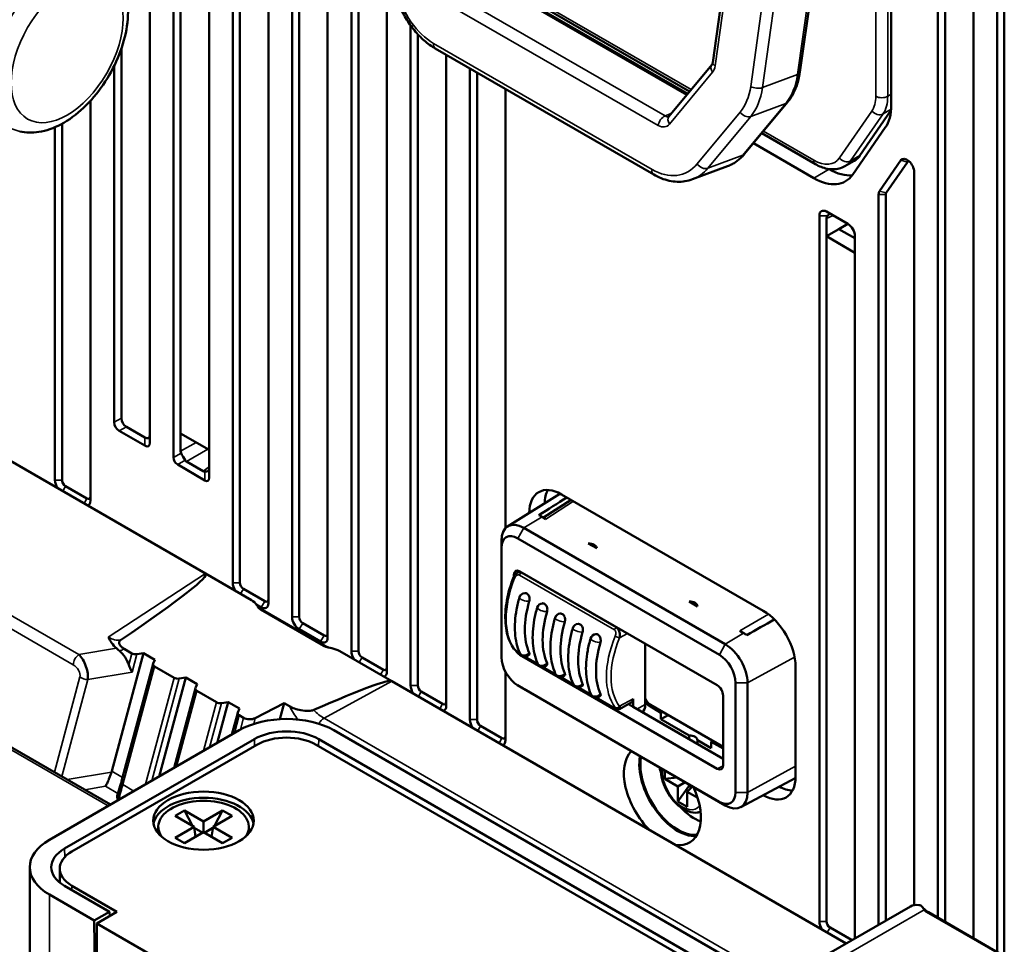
# Model space of a CAD drawing. Header units: millimetres. Extents: x 0 to 5104, y -184 to 1188.
# Tile 147 of 221: x 1466 to 1505, y 324 to 360. Entities that reach past the tile are written whole.
import ezdxf

# ---------------------------------------------------------------- set-up
doc = ezdxf.new("R2010")
doc.units = ezdxf.units.MM
doc.header["$LTSCALE"] = 2
doc.layers.add('Sichtbar (ISO)', color=7, linetype='Continuous', lineweight=50)
doc.layers.add('Sichtbar schmal (ISO)', color=7, linetype='Continuous', lineweight=35)

msp = doc.modelspace()

# ---------------------------------------------------------------- linework, layer by layer
at = {"layer": 'Sichtbar (ISO)'}
for p, q in [((1475.485, 406.731), (1475.485, 337.172)), ((1476.428, 406.186), (1476.428, 336.628)), ((1476.711, 336.628), (1476.711, 406.023)), ((1477.842, 405.37), (1477.842, 335.811)), ((1478.785, 335.267), (1478.785, 404.825)), ((1504.462, 405.117), (1504.462, 323.309)), ((1479.068, 335.267), (1479.068, 404.662)), ((1503.519, 323.853), (1503.519, 403.046)), ((1502.388, 400.56), (1502.388, 324.507)), ((1502.105, 399.956), (1502.105, 324.67)), ((1470.771, 389.742), (1470.771, 343.554)), ((1471.714, 342.971), (1471.714, 388.295)), ((1471.997, 343.922), (1471.997, 388.108)), ((1474.071, 337.989), (1474.071, 388.27)), ((1474.354, 337.989), (1474.354, 388.23)), ((1500.25, 387.614), (1500.25, 356.972)), ((1473.128, 387.546), (1473.128, 342.155)), ((1498.187, 369.463), (1496.617, 358.28)), ((1504.745, 365.125), (1504.745, 323.147)), ((1493.792, 363.241), (1493.15, 358.669)), ((1480.199, 362.694), (1480.199, 334.451)), ((1492.156, 357.42), (1484.092, 362.076)), ((1485.206, 361.573), (1492.235, 357.515)), ((1481.142, 333.906), (1481.142, 360.145)), ((1481.425, 333.906), (1481.425, 359.795)), ((1469.64, 344.534), (1469.64, 359.214)), ((1490.805, 354.214), (1482.12, 359.228)), ((1482.556, 358.977), (1482.556, 333.09)), ((1491.41, 356.522), (1493.12, 358.58)), ((1469.357, 344.371), (1469.357, 358.536)), ((1483.499, 332.545), (1483.499, 358.432)), ((1483.782, 332.545), (1483.782, 358.269)), ((1484.913, 340.155), (1484.913, 357.616)), ((1468.414, 357.148), (1468.414, 341.255)), ((1496.127, 357.093), (1494.417, 355.034)), ((1499.007, 354.976), (1500.24, 356.755)), ((1467.282, 356.237), (1467.282, 342.071)), ((1467, 356.098), (1467, 342.071)), ((1495.103, 355.859), (1497.236, 354.628)), ((1498.722, 354.217), (1500.014, 356.082)), ((1497.167, 354.073), (1494.769, 355.457)), ((1498.402, 354.545), (1498.78, 354.763)), ((1500.634, 354.782), (1499.785, 353.558)), ((1500.898, 354.712), (1500.05, 353.487)), ((1493.742, 354.547), (1492.349, 354.026)), ((1497.765, 354.435), (1497.78, 354.427)), ((1501.162, 325.173), (1501.162, 354.315)), ((1499.748, 353.417), (1499.748, 324.39)), ((1500.031, 353.417), (1500.031, 324.553)), ((1498.522, 352.251), (1497.674, 352.741)), ((1497.391, 324.525), (1497.391, 352.578)), ((1497.674, 352.469), (1497.674, 351.761)), ((1498.17, 352.048), (1497.674, 351.761)), ((1498.17, 352.048), (1498.522, 352.251)), ((1498.17, 352.048), (1498.805, 351.681)), ((1498.805, 351.108), (1497.674, 351.761)), ((1497.674, 324.525), (1497.674, 351.761)), ((1498.805, 323.846), (1498.805, 351.761)), ((1472.989, 338.35), (1460.535, 345.541)), ((1470.571, 343.765), (1469.84, 344.187)), ((1469.557, 344.024), (1470.571, 343.439)), ((1471.997, 343.922), (1473.128, 343.269)), ((1471.997, 343.214), (1471.997, 343.922)), ((1471.88, 342.683), (1472.961, 342.058)), ((1472.893, 342.425), (1472.232, 342.806)), ((1467.424, 341.826), (1468.272, 341.336)), ((1484.998, 340.224), (1487.079, 341.516)), ((1495.159, 336.875), (1487.145, 341.502)), ((1487.522, 341.284), (1486.422, 340.581)), ((1469.211, 329.171), (1449.364, 340.63)), ((1485.857, 340.757), (1485.857, 340.758)), ((1486.367, 340.612), (1486.523, 340.522)), ((1485.637, 340.168), (1493.65, 335.541)), ((1484.749, 335.301), (1484.749, 339.656)), ((1493.415, 335.126), (1485.401, 339.753)), ((1488.202, 339.553), (1488.539, 339.358)), ((1484.755, 339.38), (1484.755, 335.026)), ((1474.809, 337.3), (1472.989, 338.35)), ((1485.25, 338.249), (1485.25, 338.305)), ((1485.37, 338.382), (1485.475, 338.447)), ((1493.33, 333.913), (1485.486, 338.441)), ((1474.495, 337.744), (1475.344, 337.254)), ((1475.005, 337.123), (1475.202, 337.009)), ((1492.209, 337.239), (1492.546, 337.045)), ((1475.177, 336.925), (1477.679, 335.48)), ((1477.751, 335.465), (1475.248, 336.91)), ((1476.852, 336.383), (1477.701, 335.893)), ((1476.711, 336.138), (1477.559, 335.648)), ((1494.225, 336.076), (1494.381, 335.985)), ((1490.468, 333.142), (1490.468, 335.565)), ((1469.263, 330.497), (1470.52, 335.187)), ((1470.058, 335.181), (1469.748, 335.361)), ((1470.256, 335.149), (1470.52, 335.187)), ((1470.97, 334.927), (1470.52, 335.187)), ((1480.394, 334.075), (1478.329, 335.267)), ((1484.756, 335.005), (1484.75, 335.274)), ((1485.503, 335.157), (1485.483, 335.168)), ((1493.33, 330.593), (1485.486, 335.121)), ((1469.649, 330.096), (1470.9, 334.765)), ((1470.97, 334.927), (1470.903, 334.775)), ((1479.209, 335.022), (1480.058, 334.532)), ((1486.21, 334.748), (1485.671, 335.06)), ((1471.741, 334.21), (1470.96, 334.661)), ((1484.913, 331.729), (1484.913, 334.447)), ((1486.917, 334.34), (1486.378, 334.651)), ((1488.932, 334.389), (1488.928, 334.387)), ((1489.121, 334.493), (1489.121, 334.493)), ((1496.447, 330.29), (1496.447, 334.645)), ((1472.202, 334.216), (1471.15, 330.29)), ((1471.939, 334.177), (1472.202, 334.216)), ((1472.652, 333.956), (1472.202, 334.216)), ((1472.652, 333.956), (1472.586, 333.804)), ((1498.459, 323.645), (1480.394, 334.075)), ((1485.384, 333.918), (1485.613, 333.779)), ((1487.624, 333.932), (1487.085, 334.243)), ((1494.06, 329.654), (1494.06, 334.008)), ((1494.538, 334.005), (1494.538, 329.65)), ((1471.734, 330.627), (1472.582, 333.793)), ((1473.424, 333.238), (1472.642, 333.69)), ((1482.415, 333.171), (1481.566, 333.661)), ((1485.401, 333.908), (1493.415, 329.281)), ((1493.65, 329.138), (1485.637, 333.765)), ((1488.331, 333.524), (1487.792, 333.835)), ((1489.002, 333.621), (1489, 333.623)), ((1473.885, 333.244), (1473.449, 331.617)), ((1473.885, 333.244), (1473.621, 333.206)), ((1474.335, 332.984), (1473.885, 333.244)), ((1476.11, 333.201), (1474.964, 332.607)), ((1476.11, 333.201), (1475.94, 332.565)), ((1476.327, 333.075), (1476.11, 333.201)), ((1489.254, 332.991), (1488.499, 333.427)), ((1489.23, 333.489), (1489.23, 333.489)), ((1489.442, 332.967), (1489.916, 333.221)), ((1489.985, 333.054), (1489.801, 333.16)), ((1489.985, 333.054), (1489.985, 333.367)), ((1493.565, 333.245), (1493.565, 333.505)), ((1493.565, 333.245), (1493.565, 330.988)), ((1474.033, 331.954), (1474.265, 332.822)), ((1474.269, 332.832), (1474.335, 332.984)), ((1493.565, 330.987), (1489.985, 333.054)), ((1491.094, 332.823), (1490.633, 333.089)), ((1493.565, 331.464), (1490.681, 333.129)), ((1491.094, 332.823), (1491.152, 332.857)), ((1491.094, 332.823), (1491.094, 332.564)), ((1474.325, 332.718), (1474.497, 332.619)), ((1491.387, 332.721), (1491.094, 332.564)), ((1492.209, 331.92), (1491.094, 332.564)), ((1466.78, 327.767), (1474.323, 332.122)), ((1495.536, 322.052), (1478.094, 332.122)), ((1483.923, 332.3), (1484.772, 331.811)), ((1467.385, 327.418), (1474.928, 331.773)), ((1494.931, 321.702), (1477.489, 331.773)), ((1492.209, 331.92), (1492.209, 331.769)), ((1492.546, 331.575), (1492.546, 331.725)), ((1493.095, 331.408), (1492.546, 331.725)), ((1493.149, 331.704), (1493.095, 331.668)), ((1493.565, 331.397), (1493.095, 331.668)), ((1493.095, 331.408), (1493.095, 331.668)), ((1475.03, 331.55), (1467.676, 327.305)), ((1494.64, 321.589), (1477.387, 331.55)), ((1493.565, 330.729), (1493.565, 330.988)), ((1491.246, 330.19), (1491.246, 330.526)), ((1491.246, 330.19), (1491.741, 330.24)), ((1491.765, 329.89), (1491.246, 330.19)), ((1491.765, 329.89), (1492.056, 330.058)), ((1494.266, 329.069), (1496.426, 330.225)), ((1491.765, 329.291), (1492.208, 329.906)), ((1491.765, 329.291), (1491.765, 329.89)), ((1492.346, 329.891), (1492.142, 329.672)), ((1492.142, 329.672), (1492.142, 329.074)), ((1492.556, 329.433), (1492.142, 329.672)), ((1492.208, 329.906), (1492.208, 329.97)), ((1492.307, 329.849), (1492.208, 329.906)), ((1492.142, 329.074), (1491.765, 329.291)), ((1495.158, 329.547), (1495.159, 329.546)), ((1472.154, 328.938), (1471.777, 328.72)), ((1472.909, 328.502), (1472.154, 328.938)), ((1472.471, 328.319), (1472.154, 328.938)), ((1473.663, 328.938), (1472.909, 328.502)), ((1473.346, 328.319), (1473.663, 328.938)), ((1474.04, 328.72), (1473.663, 328.938)), ((1471.777, 328.72), (1472.532, 328.284)), ((1472.909, 328.502), (1472.909, 328.067)), ((1473.286, 328.284), (1474.04, 328.72)), ((1471.109, 328.121), (1471.109, 328.284)), ((1472.532, 328.284), (1471.777, 327.849)), ((1472.154, 327.631), (1472.909, 328.067)), ((1472.592, 327.884), (1472.532, 328.284)), ((1472.538, 328.243), (1472.876, 328.048)), ((1472.909, 328.067), (1473.663, 327.631)), ((1473.279, 328.243), (1472.942, 328.048)), ((1473.225, 327.884), (1473.286, 328.284)), ((1474.04, 327.849), (1473.286, 328.284)), ((1474.709, 328.121), (1474.709, 328.284)), ((1471.777, 327.849), (1472.154, 327.631)), ((1473.663, 327.631), (1474.04, 327.849)), ((1465.999, 317.969), (1465.999, 326.679)), ((1467.188, 326.624), (1467.188, 326.074)), ((1467.385, 325.939), (1469.169, 324.91)), ((1467.676, 325.944), (1469.467, 324.91)), ((1466.78, 325.59), (1468.564, 324.56)), ((1496.801, 322.688), (1501.011, 325.119)), ((1469.169, 324.91), (1468.564, 324.56)), ((1468.619, 320.881), (1468.564, 324.56)), ((1469.467, 324.91), (1468.666, 324.447)), ((1469.176, 324.742), (1469.169, 324.91)), ((1504.646, 323.177), (1501.655, 324.904)), ((1504.717, 323.162), (1501.726, 324.889)), ((1468.666, 324.447), (1482.337, 316.554)), ((1468.666, 320.854), (1468.666, 324.447)), ((1498.664, 323.79), (1497.815, 324.28))]:
    msp.add_line(p, q, dxfattribs=at)
for centre, radius, start, end in [((1470.04, 344.534), 0.4, 180, 240), ((1469.757, 344.371), 0.4, 180, 240), ((1472.047, 342.971), 0.333, 180, 240), ((1485.693, 337.345), 0.233, 93.6905, 163.6675), ((1486.4, 336.937), 0.233, 93.6905, 163.6675), ((1487.107, 336.529), 0.233, 93.6905, 163.6675), ((1487.814, 336.12), 0.233, 93.6905, 163.6675), ((1488.521, 335.712), 0.233, 93.6905, 163.6675), ((1485.693, 335.292), 0.233, 203.8886, 317.1075), ((1486.4, 334.884), 0.233, 203.8886, 317.1075), ((1487.107, 334.475), 0.233, 203.8886, 317.1075), ((1487.814, 334.067), 0.233, 203.8886, 317.1075), ((1488.521, 333.659), 0.233, 203.8886, 317.1075)]:
    msp.add_arc(centre, radius, start, end, dxfattribs=at)
for centre, major_axis, ratio, start_param, end_param in [((1498.459, 358.006), (1.267, -2.194), 0.57735, 0.266252, 0.785398), ((1497.78, 356.495), (1, -1.732), 0.57735, 0, 0.266252), ((1500.879, 354.479), (-0.2, 0.346), 0.57735, 3.926991, 6.549437), ((1501.021, 354.56), (-0.1, 0.173), 0.57735, 5.921818, 6.549437), ((1497.78, 356.495), (1.267, -2.194), 0.57735, 5.497787, 6.038857), ((1497.167, 356.141), (1.267, -2.194), 0.57735, 5.497787, 6.549437), ((1500.031, 353.254), (-0.2, 0.346), 0.57735, 0.266252, 0.785398), ((1500.172, 353.335), (-0.1, 0.173), 0.57735, 0.266252, 0.785398), ((1497.674, 352.414), (-0.2, 0.346), 0.57735, 5.497787, 7.068583), ((1498.172, 352.453), (0.498, -0.023), 0.546305, 2.751531, 3.166332), ((1498.522, 351.925), (0.2, -0.346), 0.57735, 0.785398, 2.356194), ((1470.371, 344.342), (0.346, -0.6), 0.333333, 5.759587, 6.806784), ((1470.371, 344.016), (0.346, -0.6), 0.333333, 5.759587, 6.806784), ((1472.495, 343.23), (0.498, 0.023), 0.546305, 3.116854, 3.377284), ((1472.124, 343.016), (0.167, -0.289), 0.111292, 4.18879, 5.235988), ((1472.495, 343.23), (0.269, 0.42), 0.546305, 2.905902, 3.166332), ((1473.128, 342.864), (0.229, 0.443), 0.546305, 3.116854, 3.377284), ((1472.795, 342.629), (0.324, -0.168), 0.463173, 5.471679, 6.518876), ((1472.795, 342.54), (0.289, -0.5), 0.333333, 5.759587, 6.806784), ((1467.282, 341.908), (0.2, -0.346), 0.57735, 3.926991, 4.863245), ((1467.424, 341.99), (-0.1, 0.173), 0.57735, 0.785398, 2.356194), ((1468.272, 341.5), (0.1, -0.173), 0.57735, 5.497787, 7.068583), ((1487.145, 340.015), (-0.91, 1.577), 0.57735, 5.497787, 7.068583), ((1526.684, -1744.561), (1241.926, 2266.764), 0.562039, 0.794754, 0.79538), ((1487.758, 340.369), (-0.91, 1.577), 0.57735, 0.343241, 0.767742), ((1487.758, 340.369), (-0.667, 1.155), 0.57735, 6.272209, 6.301703), ((1468.131, 341.418), (0.2, -0.346), 0.57735, 6.132329, 7.068583), ((1486.367, 339.566), (0.641, -1.11), 0.57735, 2.356194, 2.49632), ((1485.637, 339.144), (-0.627, 1.087), 0.57735, 5.497787, 7.068583), ((1485.401, 339.008), (-0.456, 0.79), 0.57735, 5.497787, 7.068583), ((1488.206, 339.355), (0.333, 0.008), 0.59226, 6.259391, 7.850189), ((1446.697, 322.335), (-26.304, -16.003), 0.031034, 2.608558, 3.158571), ((1485.486, 338.169), (-0.167, 0.289), 0.576955, 5.49813, 7.068241), ((1474.354, 337.825), (0.2, -0.346), 0.57735, 3.926991, 4.863245), ((1474.495, 337.907), (-0.1, 0.173), 0.57735, 0.785398, 2.356194), ((1475.202, 337.336), (0.2, -0.346), 0.57735, 5.497787, 7.068583), ((1475.344, 337.417), (0.1, -0.173), 0.57735, 5.497787, 7.068583), ((1488.041, 337.484), (-1.667, -2.887), 0.57735, 5.111025, 5.884549), ((1492.213, 337.042), (-0.333, -0.008), 0.59226, 3.117798, 4.708596), ((1488.748, 337.075), (-1.667, -2.887), 0.57735, 5.111025, 5.884549), ((1495.159, 335.388), (-0.91, 1.577), 0.57735, 3.926991, 5.497787), ((1476.711, 336.465), (0.2, -0.346), 0.57735, 3.926991, 5.497787), ((1476.852, 336.546), (-0.1, 0.173), 0.57735, 0.785398, 2.356194), ((1489.455, 336.667), (-1.667, -2.887), 0.57735, 5.111025, 5.884549), ((1537.126, -1750.589), (1343.423, 2208.124), 0.592266, 0.820985, 0.821569), ((1477.701, 336.056), (0.1, -0.173), 0.57735, 5.497787, 7.068583), ((1490.162, 336.259), (-1.667, -2.887), 0.57735, 5.111025, 5.884549), ((1494.381, 334.939), (0.641, -1.11), 0.57735, 2.216069, 2.356194), ((1477.559, 335.975), (0.2, -0.346), 0.57735, 5.497787, 7.068583), ((1490.869, 335.851), (-1.667, -2.887), 0.57735, 5.111025, 5.884549), ((1493.65, 334.517), (0.627, -1.087), 0.57735, 0.785398, 2.356194), ((1467.959, 334.597), (0.24, -0.634), 0.412506, 0.628382, 2.407234), ((1469.414, 334.839), (0.443, -0.572), 0.573528, 0.965671, 1.937003), ((1470.2, 335.263), (-0.204, 0.006), 0.576658, 0.820018, 1.867215), ((1479.068, 335.104), (0.2, -0.346), 0.57735, 3.926991, 4.863245), ((1479.209, 335.185), (-0.1, 0.173), 0.57735, 0.785398, 2.356194), ((1485.637, 334.789), (-0.627, 1.087), 0.57735, 0.785398, 0.812292), ((1485.486, 335.393), (0.167, -0.289), 0.577746, 4.773468, 5.497445), ((1493.415, 334.381), (-0.456, 0.79), 0.57735, 3.926991, 5.497787), ((1471.101, 334.743), (-0.204, 0.006), 0.576658, 6.056006, 7.103203), ((1485.401, 334.653), (0.456, -0.79), 0.57735, 3.926991, 5.497787), ((1480.058, 334.695), (0.1, -0.173), 0.57735, 5.497787, 7.068583), ((1479.916, 334.614), (0.2, -0.346), 0.57735, 6.132329, 7.068583), ((1471.882, 334.291), (-0.204, 0.006), 0.576658, 0.820018, 1.867215), ((1451.663, 319.469), (28.744, 14.594), 0.028358, 0.018472, 0.45593), ((1507.192, 345.193), (26.683, 0), 0.57735, 3.959182, 3.95936), ((1472.784, 333.771), (0.204, -0.006), 0.576658, 2.914413, 3.961611), ((1481.425, 333.743), (0.2, -0.346), 0.57735, 3.926991, 4.863245), ((1481.566, 333.825), (-0.1, 0.173), 0.57735, 0.785398, 2.356194), ((1485.637, 334.789), (-0.627, 1.087), 0.57735, 2.329301, 2.356194), ((1507.192, 345.193), (26.683, 0), 0.57735, 3.969455, 3.969457), ((1493.329, 333.641), (-0.167, 0.289), 0.577746, 3.927333, 5.497445), ((1473.565, 333.32), (-0.204, 0.006), 0.576658, 0.820018, 1.867215), ((1482.415, 333.335), (0.1, -0.173), 0.57735, 5.497787, 7.068583), ((1489.761, 333.496), (0.158, -0.274), 0.57735, 6.264668, 7.068583), ((1489.997, 333.415), (0.334, -0.578), 0.576955, 0.04297, 0.785056), ((1490.681, 333.401), (0.167, -0.289), 0.57735, 4.378018, 5.497787), ((1490.633, 333.362), (-0.167, 0.289), 0.57735, 1.581406, 2.356804), ((1474.466, 332.8), (-0.204, 0.006), 0.576658, 6.056006, 7.103203), ((1482.273, 333.253), (0.2, -0.346), 0.57735, 6.132329, 7.068583), ((1476.208, 331.033), (2.667, 0), 0.57735, 0.785398, 2.356194), ((1474.732, 332.755), (0.339, -0.01), 0.576658, 3.961611, 5.480047), ((1483.782, 332.382), (0.2, -0.346), 0.57735, 3.926991, 4.863245), ((1483.923, 332.464), (-0.1, 0.173), 0.57735, 0.785398, 2.356194), ((1476.208, 331.033), (1.811, 0), 0.57735, 0.785398, 2.356194), ((1476.208, 330.87), (-1.667, 0), 0.57735, 3.926991, 5.497787), ((1484.772, 331.974), (0.1, -0.173), 0.57735, 5.497787, 7.068583), ((1484.63, 331.892), (0.2, -0.346), 0.57735, 6.132329, 7.068583), ((1492.213, 331.727), (0.333, 0), 0.57735, 6.273185, 7.863982), ((1491.152, 329.536), (-1.083, 1.876), 0.57735, 0.154275, 2.024358), ((1491.765, 329.89), (1.083, -1.876), 0.57735, 3.735775, 5.996429), ((1491.765, 329.89), (1.053, -1.824), 0.57735, 3.730185, 6.040099), ((1468.736, 330.42), (0.525, 0.187), 0.538454, 5.824197, 5.927907), ((1492.425, 330.271), (1.012, -1.753), 0.57735, 4.187586, 4.315512), ((1493.329, 330.865), (0.167, -0.289), 0.576955, 5.49813, 7.068241), ((1495.159, 331.033), (0.91, -1.577), 0.57735, 5.497787, 7.068583), ((1495.772, 331.387), (0.667, -1.155), 0.57735, 6.264668, 6.294161), ((1469.652, 329.609), (-0.121, -0.468), 0.127073, 3.891832, 5.313023), ((1491.152, 329.536), (1.083, -1.876), 0.57735, 5.829623, 7.699707), ((1493.415, 330.026), (0.456, -0.79), 0.57735, 5.497787, 7.068583), ((1493.65, 330.162), (0.627, -1.087), 0.57735, 5.497787, 7.068583), ((1495.772, 331.387), (0.91, -1.577), 0.57735, 5.515443, 5.939944), ((1472.909, 328.284), (2, 0), 0.57735, 0.106266, 3.035327), ((1472.909, 328.284), (1.8, 0), 0.57735, 5.893667, 9.814296), ((1492.425, 330.271), (1.012, -1.753), 0.57735, 5.109266, 5.675638), ((1472.909, 328.121), (-1.8, 0), 0.57735, 0, 0.102316), ((1472.909, 328.121), (1.8, 0), 0.57735, 6.180869, 6.283185), ((1468.666, 326.679), (-2.667, 0), 0.57735, 5.497787, 7.068583), ((1468.666, 326.679), (-1.811, 0), 0.57735, 5.497787, 7.068583), ((1468.855, 326.624), (-1.667, 0), 0.57735, 5.497787, 7.068583), ((1501.677, 323.964), (-0.667, 1.155), 0.57735, 5.851875, 6.283185), ((1497.674, 324.361), (-0.2, 0.346), 0.57735, 0.785398, 1.721653), ((1497.815, 324.443), (0.1, -0.173), 0.57735, 3.926991, 5.497787), ((1498.664, 323.953), (0.1, -0.173), 0.57735, 5.497787, 5.673227), ((1498.664, 323.953), (-0.1, 0.173), 0.57735, 3.751551, 3.926991)]:
    msp.add_ellipse(centre, major_axis=major_axis, ratio=ratio, start_param=start_param, end_param=end_param, dxfattribs=at)
msp.add_ellipse((1472.909, 328.529), major_axis=(-2, 0), ratio=0.57735, dxfattribs=at)
for points, knots in [([(1465.599, 355.928), (1465.847, 355.872), (1466.104, 355.869), (1466.657, 355.955), (1466.951, 356.061), (1467.553, 356.379), (1467.857, 356.604), (1468.425, 357.138), (1468.688, 357.448), (1469.147, 358.119), (1469.344, 358.48), (1469.657, 359.221), (1469.772, 359.602), (1469.908, 360.357), (1469.926, 360.731), (1469.846, 361.432), (1469.75, 361.762), (1469.511, 362.175), (1469.428, 362.29), (1469.332, 362.394)], [2.533905, 2.533905, 2.533905, 2.533905, 2.791663, 2.791663, 3.099685, 3.099685, 3.446401, 3.446401, 3.795196, 3.795196, 4.140119, 4.140119, 4.485635, 4.485635, 4.835351, 4.835351, 5.176737, 5.176737, 5.320077, 5.320077, 5.320077, 5.320077]), ([(1480.495, 361.543), (1480.545, 361.349), (1480.609, 361.157), (1480.763, 360.784), (1480.853, 360.604), (1481.056, 360.262), (1481.168, 360.1), (1481.412, 359.801), (1481.544, 359.664), (1481.822, 359.422), (1481.968, 359.316), (1482.12, 359.228)], [3.665191, 3.665191, 3.665191, 3.665191, 3.874631, 3.874631, 4.08407, 4.08407, 4.29351, 4.29351, 4.502949, 4.502949, 4.712389, 4.712389, 4.712389, 4.712389]), ([(1493.12, 358.58), (1493.121, 358.582), (1493.122, 358.584), (1493.126, 358.59), (1493.128, 358.594), (1493.133, 358.604), (1493.136, 358.609), (1493.14, 358.623), (1493.143, 358.631), (1493.147, 358.649), (1493.149, 358.658), (1493.15, 358.669)], [5.7595865, 5.7595865, 5.7595865, 5.7595865, 5.8643063, 5.8643063, 5.969026, 5.969026, 6.0737458, 6.0737458, 6.1784656, 6.1784656, 6.2831853, 6.2831853, 6.2831853, 6.2831853]), ([(1496.617, 358.28), (1496.604, 358.189), (1496.588, 358.099), (1496.546, 357.924), (1496.522, 357.839), (1496.464, 357.673), (1496.431, 357.593), (1496.358, 357.439), (1496.317, 357.364), (1496.228, 357.223), (1496.18, 357.156), (1496.127, 357.093)], [0, 0, 0, 0, 0.1047198, 0.1047198, 0.2094395, 0.2094395, 0.3141593, 0.3141593, 0.418879, 0.418879, 0.5235988, 0.5235988, 0.5235988, 0.5235988]), ([(1491.408, 356.52), (1491.408, 356.52), (1491.408, 356.52), (1491.408, 356.52), (1491.409, 356.521), (1491.41, 356.522)], [5.6462426, 5.6462426, 5.6462426, 5.6462426, 5.6864487, 5.6864487, 5.7595865, 5.7595865, 5.7595865, 5.7595865]), ([(1494.417, 355.034), (1494.381, 354.99), (1494.342, 354.948), (1494.262, 354.868), (1494.22, 354.831), (1494.132, 354.76), (1494.087, 354.727), (1493.993, 354.666), (1493.944, 354.639), (1493.845, 354.588), (1493.794, 354.566), (1493.742, 354.547)], [0.5235988, 0.5235988, 0.5235988, 0.5235988, 0.5967366, 0.5967366, 0.6698743, 0.6698743, 0.7430121, 0.7430121, 0.8161499, 0.8161499, 0.8892877, 0.8892877, 0.8892877, 0.8892877]), ([(1497.236, 354.628), (1497.311, 354.585), (1497.387, 354.547), (1497.542, 354.486), (1497.621, 354.462), (1497.78, 354.43), (1497.861, 354.422), (1498.021, 354.424), (1498.102, 354.434), (1498.257, 354.474), (1498.333, 354.505), (1498.402, 354.545)], [4.712389, 4.712389, 4.712389, 4.712389, 4.8694686, 4.8694686, 5.0265482, 5.0265482, 5.1836279, 5.1836279, 5.3407075, 5.3407075, 5.4977871, 5.4977871, 5.4977871, 5.4977871]), ([(1490.805, 354.214), (1490.904, 354.157), (1491.005, 354.108), (1491.21, 354.026), (1491.314, 353.994), (1491.524, 353.947), (1491.63, 353.933), (1491.841, 353.925), (1491.946, 353.931), (1492.151, 353.963), (1492.252, 353.99), (1492.349, 354.026)], [4.712389, 4.712389, 4.712389, 4.712389, 4.8486907, 4.8486907, 4.9849924, 4.9849924, 5.1212942, 5.1212942, 5.2575959, 5.2575959, 5.3938976, 5.3938976, 5.3938976, 5.3938976]), ([(1497.716, 352.578), (1497.727, 352.591), (1497.739, 352.603), (1497.763, 352.626), (1497.776, 352.636), (1497.799, 352.649), (1497.808, 352.652), (1497.824, 352.652), (1497.83, 352.651), (1497.836, 352.647)], [-0.14032269, -0.14032269, -0.14032269, -0.14032269, -0.13169238, -0.13169238, -0.12144946, -0.12144946, -0.11119961, -0.11119961, -0.10269416, -0.10269416, -0.10269416, -0.10269416]), ([(1485.233, 338.212), (1485.245, 338.242), (1485.261, 338.27), (1485.301, 338.324), (1485.327, 338.35), (1485.359, 338.374), (1485.363, 338.377), (1485.367, 338.379)], [0, 0, 0, 0, 0.01458319, 0.01458319, 0.03104478, 0.03104478, 0.03331955, 0.03331955, 0.03331955, 0.03331955]), ([(1485.367, 338.38), (1485.384, 338.391), (1485.402, 338.399), (1485.421, 338.404), (1485.441, 338.409), (1485.463, 338.41), (1485.484, 338.407), (1485.505, 338.403), (1485.527, 338.396), (1485.547, 338.384)], [0.4864857, 0.4864857, 0.4864857, 0.4864857, 0.6488812, 0.6488812, 0.6488812, 0.8220289, 0.8220289, 0.8220289, 1, 1, 1, 1]), ([(1485.251, 335.362), (1485.122, 335.533), (1485.029, 335.747), (1484.914, 336.233), (1484.894, 336.512), (1484.928, 337.117), (1484.988, 337.452), (1485.129, 337.928), (1485.178, 338.071), (1485.233, 338.212)], [0, 0, 0, 0, 0.1506756, 0.1506756, 0.3058424, 0.3058424, 0.469846, 0.469846, 0.5393275, 0.5393275, 0.5393275, 0.5393275]), ([(1485.858, 337.25), (1485.863, 337.267), (1485.867, 337.288), (1485.87, 337.329), (1485.87, 337.35), (1485.866, 337.393), (1485.859, 337.42), (1485.843, 337.466), (1485.83, 337.49), (1485.798, 337.531), (1485.779, 337.547), (1485.76, 337.558), (1485.741, 337.569), (1485.719, 337.576), (1485.691, 337.578), (1485.684, 337.578), (1485.678, 337.578)], [-0.052225, -0.052225, -0.052225, -0.052225, -0.04354698, -0.04354698, -0.03486896, -0.03486896, -0.02417807, -0.02417807, -0.01208903, -0.01208903, 0, 0, 0, 0.01208903, 0.01208903, 0.01565717, 0.01565717, 0.01565717, 0.01565717]), ([(1475.177, 336.925), (1475.165, 336.932), (1475.155, 336.939), (1475.132, 336.956), (1475.121, 336.967), (1475.077, 337.016), (1475.048, 337.064), (1474.965, 337.175), (1474.904, 337.245), (1474.809, 337.3)], [0, 0, 0, 0, 0.00743325, 0.00743325, 0.01695778, 0.01695778, 0.05076291, 0.05076291, 0.08734498, 0.08734498, 0.08734498, 0.08734498]), ([(1474.988, 337.144), (1475.033, 337.088), (1475.082, 337.037), (1475.17, 336.96), (1475.211, 336.931), (1475.248, 336.91)], [0, 0, 0, 0, 0.03366271, 0.03366271, 0.06213364, 0.06213364, 0.06213364, 0.06213364]), ([(1485.469, 337.411), (1485.421, 337.247), (1485.382, 337.084), (1485.323, 336.761), (1485.303, 336.602), (1485.283, 336.292), (1485.283, 336.141), (1485.303, 335.85), (1485.324, 335.709), (1485.386, 335.442), (1485.427, 335.316), (1485.479, 335.197)], [1.1840347, 1.1840347, 1.1840347, 1.1840347, 1.3387393, 1.3387393, 1.493444, 1.493444, 1.6481487, 1.6481487, 1.8028533, 1.8028533, 1.957558, 1.957558, 1.957558, 1.957558]), ([(1486.565, 336.842), (1486.57, 336.859), (1486.574, 336.879), (1486.578, 336.92), (1486.577, 336.942), (1486.573, 336.984), (1486.567, 337.012), (1486.55, 337.058), (1486.537, 337.082), (1486.505, 337.122), (1486.486, 337.139), (1486.467, 337.15), (1486.448, 337.161), (1486.427, 337.168), (1486.398, 337.17), (1486.391, 337.17), (1486.385, 337.17)], [-0.052225, -0.052225, -0.052225, -0.052225, -0.04354698, -0.04354698, -0.03486896, -0.03486896, -0.02417807, -0.02417807, -0.01208903, -0.01208903, 0, 0, 0, 0.01208903, 0.01208903, 0.01565717, 0.01565717, 0.01565717, 0.01565717]), ([(1486.176, 337.002), (1486.128, 336.839), (1486.089, 336.675), (1486.03, 336.353), (1486.01, 336.194), (1485.99, 335.884), (1485.99, 335.733), (1486.01, 335.441), (1486.031, 335.301), (1486.093, 335.034), (1486.134, 334.907), (1486.187, 334.789)], [1.1840347, 1.1840347, 1.1840347, 1.1840347, 1.3387393, 1.3387393, 1.493444, 1.493444, 1.6481487, 1.6481487, 1.8028533, 1.8028533, 1.957558, 1.957558, 1.957558, 1.957558]), ([(1487.272, 336.433), (1487.277, 336.451), (1487.281, 336.471), (1487.285, 336.512), (1487.284, 336.533), (1487.28, 336.576), (1487.274, 336.604), (1487.257, 336.65), (1487.244, 336.674), (1487.212, 336.714), (1487.194, 336.73), (1487.175, 336.741), (1487.156, 336.752), (1487.134, 336.76), (1487.105, 336.762), (1487.099, 336.762), (1487.092, 336.761)], [-0.052225, -0.052225, -0.052225, -0.052225, -0.04354698, -0.04354698, -0.03486896, -0.03486896, -0.02417807, -0.02417807, -0.01208903, -0.01208903, 0, 0, 0, 0.01208903, 0.01208903, 0.01565717, 0.01565717, 0.01565717, 0.01565717]), ([(1486.883, 336.594), (1486.835, 336.43), (1486.796, 336.267), (1486.737, 335.945), (1486.717, 335.786), (1486.697, 335.476), (1486.697, 335.325), (1486.717, 335.033), (1486.738, 334.893), (1486.8, 334.626), (1486.841, 334.499), (1486.894, 334.381)], [1.1840347, 1.1840347, 1.1840347, 1.1840347, 1.3387393, 1.3387393, 1.493444, 1.493444, 1.6481487, 1.6481487, 1.8028533, 1.8028533, 1.957558, 1.957558, 1.957558, 1.957558]), ([(1487.979, 336.025), (1487.984, 336.043), (1487.988, 336.063), (1487.992, 336.104), (1487.991, 336.125), (1487.987, 336.168), (1487.981, 336.195), (1487.964, 336.241), (1487.951, 336.266), (1487.92, 336.306), (1487.901, 336.322), (1487.882, 336.333), (1487.863, 336.344), (1487.841, 336.351), (1487.812, 336.354), (1487.806, 336.354), (1487.799, 336.353)], [-0.052225, -0.052225, -0.052225, -0.052225, -0.04354698, -0.04354698, -0.03486896, -0.03486896, -0.02417807, -0.02417807, -0.01208903, -0.01208903, 0, 0, 0, 0.01208903, 0.01208903, 0.01565717, 0.01565717, 0.01565717, 0.01565717]), ([(1487.59, 336.186), (1487.542, 336.022), (1487.503, 335.859), (1487.444, 335.537), (1487.424, 335.378), (1487.404, 335.068), (1487.404, 334.917), (1487.425, 334.625), (1487.445, 334.485), (1487.507, 334.218), (1487.548, 334.091), (1487.601, 333.973)], [1.1840347, 1.1840347, 1.1840347, 1.1840347, 1.3387393, 1.3387393, 1.493444, 1.493444, 1.6481487, 1.6481487, 1.8028533, 1.8028533, 1.957558, 1.957558, 1.957558, 1.957558]), ([(1488.686, 335.617), (1488.691, 335.634), (1488.695, 335.655), (1488.699, 335.696), (1488.699, 335.717), (1488.694, 335.76), (1488.688, 335.787), (1488.671, 335.833), (1488.658, 335.857), (1488.627, 335.898), (1488.608, 335.914), (1488.589, 335.925), (1488.57, 335.936), (1488.548, 335.943), (1488.519, 335.945), (1488.513, 335.945), (1488.506, 335.945)], [-0.052225, -0.052225, -0.052225, -0.052225, -0.04354698, -0.04354698, -0.03486896, -0.03486896, -0.02417807, -0.02417807, -0.01208903, -0.01208903, 0, 0, 0, 0.01208903, 0.01208903, 0.01565717, 0.01565717, 0.01565717, 0.01565717]), ([(1489.318, 336.207), (1489.339, 336.195), (1489.358, 336.179), (1489.375, 336.16), (1489.391, 336.141), (1489.406, 336.12), (1489.419, 336.096), (1489.431, 336.071), (1489.442, 336.044), (1489.449, 336.016), (1489.458, 335.985), (1489.462, 335.951), (1489.464, 335.918), (1489.465, 335.877), (1489.461, 335.835), (1489.451, 335.797)], [0, 0, 0, 0, 0.177971, 0.177971, 0.177971, 0.351119, 0.351119, 0.351119, 0.531063, 0.531063, 0.531063, 0.737003, 0.737003, 0.737003, 1, 1, 1, 1]), ([(1469.447, 335.382), (1469.369, 335.448), (1469.307, 335.522), (1469.204, 335.669), (1469.162, 335.743), (1469.12, 335.817), (1469.119, 335.82), (1469.114, 335.829)], [-0.106743, -0.106743, -0.106743, -0.106743, -0.0522745, -0.0522745, 0, 0, 0.0072172, 0.0072172, 0.0072172, 0.0072172]), ([(1469.748, 335.361), (1469.711, 335.382), (1469.678, 335.407), (1469.621, 335.46), (1469.597, 335.491), (1469.561, 335.557), (1469.551, 335.593), (1469.556, 335.64), (1469.561, 335.655), (1469.578, 335.682), (1469.589, 335.694), (1469.604, 335.703)], [-0.08875067, -0.08875067, -0.08875067, -0.08875067, -0.06858834, -0.06858834, -0.04715537, -0.04715537, -0.02240241, -0.02240241, -0.01054614, -0.01054614, -0.00001106, -0.00001106, -0.00001106, -0.00001106]), ([(1488.297, 335.778), (1488.249, 335.614), (1488.21, 335.451), (1488.151, 335.128), (1488.131, 334.969), (1488.111, 334.659), (1488.111, 334.508), (1488.132, 334.217), (1488.152, 334.076), (1488.214, 333.809), (1488.256, 333.683), (1488.308, 333.564)], [1.1840347, 1.1840347, 1.1840347, 1.1840347, 1.3387393, 1.3387393, 1.493444, 1.493444, 1.6481487, 1.6481487, 1.8028533, 1.8028533, 1.957558, 1.957558, 1.957558, 1.957558]), ([(1469.561, 335.281), (1469.54, 335.299), (1469.52, 335.317), (1469.482, 335.351), (1469.465, 335.367), (1469.447, 335.382)], [0, 0, 0, 0, 0.0138295, 0.0138295, 0.02774529, 0.02774529, 0.02774529, 0.02774529]), ([(1477.679, 335.48), (1477.691, 335.473), (1477.704, 335.467), (1477.734, 335.454), (1477.752, 335.448), (1477.837, 335.422), (1477.921, 335.406), (1478.113, 335.358), (1478.233, 335.322), (1478.329, 335.267)], [-0.144465, -0.144465, -0.144465, -0.144465, -0.132129, -0.132129, -0.1163437, -0.1163437, -0.0604986, -0.0604986, 0, 0, 0, 0]), ([(1477.751, 335.465), (1477.789, 335.443), (1477.823, 335.429), (1477.854, 335.42), (1477.857, 335.42), (1477.86, 335.419)], [0, 0, 0, 0, 0.02939738, 0.02939738, 0.03295136, 0.03295136, 0.03295136, 0.03295136]), ([(1485.483, 335.168), (1485.466, 335.178), (1485.448, 335.19), (1485.413, 335.213), (1485.397, 335.225), (1485.364, 335.25), (1485.348, 335.264), (1485.314, 335.293), (1485.296, 335.31), (1485.27, 335.338), (1485.26, 335.349), (1485.251, 335.362)], [0, 0, 0, 0, 0.01010431, 0.01010431, 0.01910847, 0.01910847, 0.02866021, 0.02866021, 0.0409379, 0.0409379, 0.04951253, 0.04951253, 0.04951253, 0.04951253]), ([(1485.864, 335.133), (1485.866, 335.135), (1485.867, 335.138), (1485.87, 335.146), (1485.87, 335.154), (1485.867, 335.174), (1485.863, 335.185), (1485.858, 335.197)], [-0.07378682, -0.07378682, -0.07378682, -0.07378682, -0.06958103, -0.06958103, -0.06090302, -0.06090302, -0.052225, -0.052225, -0.052225, -0.052225]), ([(1470.065, 334.435), (1470.034, 334.488), (1469.992, 334.566), (1469.953, 334.668), (1469.944, 334.695), (1469.936, 334.723)], [-0.26893664, -0.26893664, -0.26893664, -0.26893664, -0.22670194, -0.22670194, -0.21375871, -0.21375871, -0.21375871, -0.21375871]), ([(1486.571, 334.725), (1486.573, 334.727), (1486.574, 334.73), (1486.577, 334.738), (1486.578, 334.746), (1486.574, 334.765), (1486.57, 334.777), (1486.565, 334.788)], [-0.07378682, -0.07378682, -0.07378682, -0.07378682, -0.06958103, -0.06958103, -0.06090302, -0.06090302, -0.052225, -0.052225, -0.052225, -0.052225]), ([(1487.278, 334.317), (1487.28, 334.319), (1487.281, 334.321), (1487.284, 334.33), (1487.285, 334.338), (1487.281, 334.357), (1487.277, 334.369), (1487.272, 334.38)], [-0.07378682, -0.07378682, -0.07378682, -0.07378682, -0.06958103, -0.06958103, -0.06090302, -0.06090302, -0.052225, -0.052225, -0.052225, -0.052225]), ([(1487.985, 333.909), (1487.987, 333.911), (1487.989, 333.913), (1487.991, 333.922), (1487.992, 333.93), (1487.988, 333.949), (1487.984, 333.96), (1487.979, 333.972)], [-0.07378682, -0.07378682, -0.07378682, -0.07378682, -0.06958103, -0.06958103, -0.06090302, -0.06090302, -0.052225, -0.052225, -0.052225, -0.052225]), ([(1488.692, 333.5), (1488.694, 333.502), (1488.696, 333.505), (1488.699, 333.513), (1488.699, 333.521), (1488.695, 333.541), (1488.691, 333.552), (1488.686, 333.564)], [-0.07378682, -0.07378682, -0.07378682, -0.07378682, -0.06958103, -0.06958103, -0.06090302, -0.06090302, -0.052225, -0.052225, -0.052225, -0.052225]), ([(1477.289, 332.93), (1477.263, 332.917), (1477.231, 332.909), (1477.162, 332.898), (1477.124, 332.895), (1476.994, 332.892), (1476.885, 332.902), (1476.691, 332.937), (1476.607, 332.959), (1476.456, 333.01), (1476.388, 333.04), (1476.327, 333.075)], [-0.1698064, -0.1698064, -0.1698064, -0.1698064, -0.1507858, -0.1507858, -0.1300447, -0.1300447, -0.0787979, -0.0787979, -0.0383951, -0.0383951, 0, 0, 0, 0]), ([(1489.439, 332.966), (1489.425, 332.959), (1489.41, 332.955), (1489.38, 332.95), (1489.365, 332.951), (1489.337, 332.955), (1489.325, 332.958), (1489.297, 332.968), (1489.283, 332.975), (1489.263, 332.986), (1489.259, 332.988), (1489.254, 332.991)], [0, 0, 0, 0, 0.00728398, 0.00728398, 0.01439888, 0.01439888, 0.02142932, 0.02142932, 0.0309777, 0.0309777, 0.03361055, 0.03361055, 0.03361055, 0.03361055]), ([(1489.451, 333.075), (1489.46, 333.051), (1489.464, 333.03), (1489.464, 333.012), (1489.464, 333.009), (1489.464, 333.006), (1489.463, 333.003), (1489.461, 332.985), (1489.453, 332.972), (1489.44, 332.966), (1489.44, 332.966), (1489.44, 332.966), (1489.44, 332.966)], [0, 0, 0, 0, 0.230356, 0.230356, 0.230356, 0.2744576, 0.2744576, 0.2744576, 0.5363105, 0.5363105, 0.5363105, 0.5363875, 0.5363875, 0.5363875, 0.5363875]), ([(1469.251, 330.463), (1469.244, 330.445), (1469.236, 330.426), (1469.216, 330.372), (1469.201, 330.328), (1469.17, 330.238), (1469.153, 330.192), (1469.117, 330.103), (1469.095, 330.053), (1469.051, 329.965), (1469.027, 329.927), (1469.006, 329.897)], [0.28455211, 0.28455211, 0.28455211, 0.28455211, 0.29479678, 0.29479678, 0.31503575, 0.31503575, 0.33527472, 0.33527472, 0.35920787, 0.35920787, 0.38314103, 0.38314103, 0.38314103, 0.38314103]), ([(1491.095, 330.613), (1491.093, 330.565), (1491.093, 330.517), (1491.103, 330.339), (1491.129, 330.206), (1491.211, 329.941), (1491.268, 329.809), (1491.406, 329.561), (1491.488, 329.443), (1491.668, 329.232), (1491.768, 329.138), (1491.978, 328.985), (1492.09, 328.925), (1492.313, 328.852), (1492.426, 328.838), (1492.582, 328.857), (1492.628, 328.868), (1492.672, 328.884)], [3.077742, 3.077742, 3.077742, 3.077742, 3.209783, 3.209783, 3.55545, 3.55545, 3.898509, 3.898509, 4.239179, 4.239179, 4.581576, 4.581576, 4.927414, 4.927414, 5.258224, 5.258224, 5.398524, 5.398524, 5.398524, 5.398524]), ([(1469.487, 329.591), (1469.51, 329.653), (1469.532, 329.719), (1469.573, 329.842), (1469.592, 329.902), (1469.624, 330.007), (1469.638, 330.056), (1469.649, 330.096)], [0, 0, 0, 0, 0.03053703, 0.03053703, 0.05878211, 0.05878211, 0.08620803, 0.08620803, 0.08620803, 0.08620803]), ([(1469.515, 329.346), (1469.499, 329.384), (1469.485, 329.421), (1469.473, 329.491), (1469.471, 329.528), (1469.483, 329.577), (1469.485, 329.584), (1469.488, 329.591)], [0.00411176, 0.00411176, 0.00411176, 0.00411176, 0.03408506, 0.03408506, 0.05889246, 0.05889246, 0.06327431, 0.06327431, 0.06327431, 0.06327431]), ([(1501.564, 324.987), (1501.551, 325.005), (1501.539, 325.024), (1501.511, 325.065), (1501.496, 325.088), (1501.461, 325.125), (1501.443, 325.14), (1501.4, 325.162), (1501.377, 325.17), (1501.351, 325.174)], [-0.07694885, -0.07694885, -0.07694885, -0.07694885, -0.05952819, -0.05952819, -0.03773181, -0.03773181, -0.0180719, -0.0180719, 0, 0, 0, 0]), ([(1501.487, 325.096), (1501.533, 325.043), (1501.582, 324.995), (1501.663, 324.929), (1501.696, 324.906), (1501.726, 324.889)], [0, 0, 0, 0, 0.03336014, 0.03336014, 0.05692548, 0.05692548, 0.05692548, 0.05692548]), ([(1501.655, 324.904), (1501.634, 324.916), (1501.618, 324.929), (1501.588, 324.957), (1501.575, 324.973), (1501.564, 324.987)], [0, 0, 0, 0, 0.01303831, 0.01303831, 0.02596963, 0.02596963, 0.02596963, 0.02596963])]:
    msp.add_open_spline(points, degree=3, knots=knots, dxfattribs=at)
at = {"layer": 'Sichtbar schmal (ISO)'}
for p, q in [((1499.637, 357.326), (1499.637, 377.4)), ((1500.109, 377.4), (1500.109, 357.326)), ((1498.092, 369.373), (1496.523, 358.191)), ((1496.232, 368.902), (1494.662, 357.719)), ((1495.13, 357.67), (1496.699, 368.852)), ((1493.248, 358.536), (1493.917, 363.305)), ((1492.117, 357.373), (1483.966, 362.079)), ((1492.298, 357.591), (1485.137, 361.726)), ((1482.573, 361.559), (1491.258, 356.545)), ((1490.985, 356.166), (1482.3, 361.18)), ((1482.055, 359.43), (1490.739, 354.416)), ((1491.434, 356.222), (1493.144, 358.281)), ((1496.523, 358.191), (1495.13, 357.67)), ((1500.109, 357.326), (1500.25, 357.408)), ((1496.055, 357.042), (1494.345, 354.984)), ((1494.662, 356.522), (1496.055, 357.042)), ((1491.505, 356.637), (1491.258, 356.545)), ((1494.246, 356.699), (1492.536, 354.64)), ((1498.19, 354.875), (1499.482, 356.74)), ((1499.922, 356.623), (1498.63, 354.758)), ((1500.244, 356.809), (1499.922, 356.623)), ((1492.952, 354.463), (1494.662, 356.522)), ((1497.167, 354.781), (1495.166, 355.936)), ((1494.345, 354.984), (1492.952, 354.463)), ((1498.63, 354.758), (1499.007, 354.976)), ((1500.898, 354.712), (1500.634, 354.782)), ((1497.167, 354.073), (1497.78, 354.427)), ((1499.785, 353.558), (1500.05, 353.487)), ((1500.031, 353.417), (1499.748, 353.417)), ((1497.716, 352.578), (1497.391, 352.578)), ((1497.935, 352.59), (1497.674, 352.469)), ((1469.357, 344.371), (1469.64, 344.534)), ((1469.84, 344.187), (1469.557, 344.024)), ((1470.571, 343.439), (1470.571, 343.765)), ((1471.997, 343.214), (1472.61, 343.568)), ((1471.714, 342.971), (1472.013, 343.144)), ((1473.08, 343.296), (1472.232, 342.806)), ((1472.18, 342.856), (1471.88, 342.683)), ((1472.893, 342.425), (1473.128, 342.591)), ((1455.495, 342.328), (1467.956, 335.134)), ((1472.961, 342.058), (1472.961, 342.404)), ((1467.728, 334.731), (1455.268, 341.925)), ((1467.282, 342.071), (1467, 342.071)), ((1467.31, 341.629), (1467.424, 341.826)), ((1468.272, 341.336), (1468.159, 341.139)), ((1487.623, 341.225), (1486.523, 340.522)), ((1449.197, 340.613), (1469.114, 329.114)), ((1486.367, 340.612), (1485.637, 340.168)), ((1485.873, 340.767), (1485.857, 340.758)), ((1485.637, 340.168), (1485.401, 339.753)), ((1484.749, 339.656), (1484.755, 339.38)), ((1469.114, 335.829), (1472.989, 338.35)), ((1485.375, 338.385), (1485.25, 338.305)), ((1485.474, 338.448), (1485.379, 338.388)), ((1489.243, 336.117), (1485.472, 338.294)), ((1485.566, 338.395), (1485.547, 338.384)), ((1485.547, 338.384), (1489.318, 336.207)), ((1474.354, 337.989), (1474.071, 337.989)), ((1474.381, 337.546), (1474.495, 337.744)), ((1475.344, 337.254), (1475.202, 337.009)), ((1494.225, 336.076), (1495.367, 336.735)), ((1476.711, 336.628), (1476.428, 336.628)), ((1476.711, 336.138), (1476.852, 336.383)), ((1477.701, 335.893), (1477.559, 335.648)), ((1489.318, 336.207), (1489.337, 336.218)), ((1489.767, 335.97), (1489.451, 335.797)), ((1493.65, 335.541), (1494.381, 335.985)), ((1493.65, 335.541), (1493.415, 335.126)), ((1467.956, 335.134), (1469.447, 335.382)), ((1469.936, 334.723), (1470.058, 335.181)), ((1470.256, 335.149), (1470.065, 334.435)), ((1479.068, 335.267), (1478.785, 335.267)), ((1484.749, 335.301), (1484.755, 335.026)), ((1485.472, 335.177), (1485.5, 335.161)), ((1485.517, 335.139), (1485.486, 335.121)), ((1479.095, 334.825), (1479.209, 335.022)), ((1485.676, 335.059), (1486.207, 334.752)), ((1496.408, 335.029), (1494.538, 334.005)), ((1470.065, 334.435), (1468.307, 334.143)), ((1470.96, 334.661), (1469.701, 329.963)), ((1480.058, 334.532), (1479.944, 334.335)), ((1486.383, 334.651), (1486.914, 334.344)), ((1466.977, 330.461), (1467.992, 334.25)), ((1468.307, 334.143), (1467.274, 330.289)), ((1470.607, 329.976), (1471.741, 334.21)), ((1471.939, 334.177), (1470.851, 330.117)), ((1480.394, 334.075), (1477.698, 332.602)), ((1487.09, 334.243), (1487.621, 333.936)), ((1494.06, 334.008), (1494.538, 334.005)), ((1472.642, 333.69), (1471.838, 330.687)), ((1481.425, 333.906), (1481.142, 333.906)), ((1481.452, 333.464), (1481.566, 333.661)), ((1485.401, 333.908), (1485.637, 333.765)), ((1487.797, 333.835), (1488.328, 333.528)), ((1488.971, 333.748), (1488.974, 333.749)), ((1489.142, 333.846), (1489.142, 333.846)), ((1472.905, 331.303), (1473.424, 333.238)), ((1473.621, 333.206), (1473.149, 331.444)), ((1482.415, 333.171), (1482.301, 332.974)), ((1488.504, 333.426), (1489.243, 332.999)), ((1489.451, 333.075), (1489.985, 333.367)), ((1490.133, 332.968), (1490.468, 333.142)), ((1490.689, 333.124), (1490.633, 333.089)), ((1474.325, 332.718), (1474.136, 332.014)), ((1474.371, 332.149), (1474.497, 332.619)), ((1474.964, 332.607), (1474.902, 332.375)), ((1477.698, 332.602), (1496.945, 321.49)), ((1483.782, 332.545), (1483.499, 332.545)), ((1483.809, 332.103), (1483.923, 332.3)), ((1474.936, 331.496), (1474.928, 331.773)), ((1477.489, 331.773), (1477.481, 331.496)), ((1484.772, 331.811), (1484.658, 331.613)), ((1467.483, 330.169), (1469.251, 330.463)), ((1469.263, 330.497), (1469.69, 330.25)), ((1493.33, 330.593), (1493.565, 330.715)), ((1494.538, 329.65), (1496.447, 330.696)), ((1469.006, 329.897), (1468.189, 329.761)), ((1469.496, 329.614), (1469.006, 329.897)), ((1469.701, 329.963), (1470.142, 329.708)), ((1494.06, 329.654), (1494.538, 329.65)), ((1493.415, 329.281), (1493.65, 329.138)), ((1495.175, 329.556), (1495.159, 329.546)), ((1467.385, 327.418), (1467.395, 327.089)), ((1467.676, 325.944), (1467.676, 325.771)), ((1466.78, 316.881), (1466.78, 325.59)), ((1501.564, 324.987), (1497.704, 322.759)), ((1497.391, 324.525), (1497.674, 324.525)), ((1497.815, 324.28), (1497.701, 324.082)), ((1498.641, 323.751), (1498.664, 323.79))]:
    msp.add_line(p, q, dxfattribs=at)
for centre, major_axis, ratio, start_param, end_param in [((1467.13, 359.354), (1.896, 3.285), 0.57735, 6.105475, 9.602489), ((1482.382, 361.763), (0.934, -2.498), 0.668835, 4.554479, 5.601677), ((1482.287, 359.517), (-0.167, -0.289), 0.57735, 5.323254, 6.283185), ((1493.376, 358.367), (-0.256, 0.213), 0.694255, 0, 1.192477), ((1493.48, 358.623), (-0.33, 0.046), 0.468323, 0, 0.858678), ((1492.777, 358.808), (0.233, -0.624), 0.668835, 0.365689, 0.889288), ((1494.402, 359.415), (1.05, -2.81), 0.668835, 0.365689, 0.889288), ((1496.287, 358.327), (0.33, -0.046), 0.468323, 5.571067, 6.283185), ((1492.777, 358.808), (0.934, -2.498), 0.668835, 0.365689, 0.889288), ((1494.894, 357.806), (-0.33, 0.046), 0.468323, 0.858678, 2.429475), ((1493.009, 358.895), (1.05, -2.81), 0.668835, 0.365689, 0.889288), ((1495.871, 357.306), (0.256, -0.213), 0.694255, 5.904866, 6.283185), ((1498.459, 358.006), (0.833, -1.443), 0.57735, 0.266252, 0.785398), ((1499.873, 357.462), (0.333, 0), 0.57735, 3.926991, 5.497787), ((1498.694, 358.142), (1, -1.732), 0.57735, 0.266252, 0.785398), ((1494.478, 356.785), (0.256, -0.213), 0.694255, 4.33407, 5.904866), ((1499.718, 356.877), (0.274, -0.19), 0.787726, 4.35616, 5.926956), ((1491.217, 356.253), (-0.167, -0.289), 0.57735, 3.752458, 5.323254), ((1491.299, 356.836), (0.117, -0.312), 0.668835, 5.601677, 6.256244), ((1491.666, 356.309), (-0.256, 0.213), 0.694255, 0, 1.192477), ((1491.067, 356.749), (0.233, -0.624), 0.668835, 5.601677, 6.648874), ((1492.692, 357.357), (1.05, -2.81), 0.668835, 0, 0.365689), ((1494.161, 355.247), (0.256, -0.213), 0.694255, 5.904866, 6.283185), ((1497.167, 356.141), (0.833, -1.443), 0.57735, 5.497787, 6.549437), ((1497.402, 354.917), (-0.167, -0.289), 0.57735, 5.497787, 6.283185), ((1498.426, 355.012), (0.274, -0.19), 0.787726, 4.35616, 5.926956), ((1497.402, 356.277), (1, -1.732), 0.57735, 0, 0.266252), ((1490.971, 354.503), (-0.167, -0.289), 0.57735, 5.323254, 6.283185), ((1491.067, 356.749), (0.934, -2.498), 0.668835, 5.601677, 6.648874), ((1491.299, 356.836), (1.05, -2.81), 0.668835, 0, 0.365689), ((1492.768, 354.727), (0.256, -0.213), 0.694255, 4.33407, 5.904866), ((1485.55, 338.277), (0.067, 0.115), 0.57735, 0.811578, 1.74632), ((1487.238, 337.947), (1.605, 2.922), 0.562663, 1.796417, 2.892071), ((1485.357, 338.163), (-0.124, 0.049), 0.184265, 0.000129, 0.939712), ((1485.693, 337.345), (-0.224, 0.066), 0.316933, 0, 2.487132), ((1475.081, 336.621), (0.167, 0.289), 0.57735, 0, 0.369141), ((1486.4, 336.937), (-0.224, 0.066), 0.316933, 0, 2.487132), ((1487.107, 336.529), (-0.224, 0.066), 0.316933, 0, 2.487132), ((1487.814, 336.12), (-0.224, 0.066), 0.316933, 0, 2.487132), ((1489.321, 336.099), (0.067, 0.115), 0.57735, 0.811578, 1.74632), ((1469.121, 336.924), (0.652, -1.165), 0.577638, 5.506322, 6.053862), ((1488.521, 335.712), (-0.224, 0.066), 0.316933, 0, 2.487132), ((1491.342, 335.578), (1.731, 2.849), 0.591672, 1.821582, 2.917236), ((1491.433, 335.522), (-1.664, -2.734), 0.59226, 4.963754, 6.059408), ((1489.359, 335.853), (0.123, -0.051), 0.200012, 4.085624, 5.634072), ((1467.964, 334.867), (0.167, 0.289), 0.57735, 0.820305, 2.356194), ((1468.885, 336.788), (0.834, -1.445), 0.576811, 6.108348, 6.318371), ((1477.584, 335.176), (0.167, 0.289), 0.57735, 6.28318, 6.652326), ((1485.357, 335.442), (-0.107, -0.08), 0.801363, 0, 0.327035), ((1485.55, 335.284), (-0.067, -0.115), 0.57735, 6.107662, 6.283185), ((1485.693, 335.292), (-0.213, -0.094), 0.752476, 0, 2.072829), ((1467.723, 334.461), (-0.222, 0.286), 0.573528, 3.552453, 5.331304), ((1486.4, 334.884), (-0.213, -0.094), 0.752476, 0, 2.072829), ((1487.107, 334.475), (-0.213, -0.094), 0.752476, 0, 2.072829), ((1468.228, 334.386), (0.322, -0.086), 0.707107, 4.096909, 5.144107), ((1487.814, 334.067), (-0.213, -0.094), 0.752476, 0, 2.072829), ((1488.521, 333.659), (-0.213, -0.094), 0.752476, 0, 2.072829), ((1477.337, 333.48), (0.936, -1.616), 0.57863, 4.628901, 4.966413), ((1477.714, 333.698), (-0.682, 1.147), 0.602269, 1.909938, 2.346157), ((1489.321, 333.106), (-0.067, -0.115), 0.57735, 6.107662, 6.283201), ((1489.359, 333.131), (-0.106, -0.081), 0.785616, 0.315797, 1.864245), ((1477.711, 332.174), (0.267, 0.462), 0.57735, 0.820305, 1.442008), ((1491.953, 329.999), (0.567, -0.981), 0.57735, 3.798597, 6.516828), ((1469.842, 330.044), (-0.193, 0.052), 0.707107, 0, 0.955317), ((1501.56, 324.6), (0.167, 0.289), 0.57735, 0, 0.369141)]:
    msp.add_ellipse(centre, major_axis=major_axis, ratio=ratio, start_param=start_param, end_param=end_param, dxfattribs=at)
msp.add_ellipse((1467.487, 359.148), major_axis=(-1.573, -2.725), ratio=0.57735, dxfattribs=at)
for points, knots in [([(1485.472, 338.294), (1485.461, 338.301), (1485.448, 338.305), (1485.435, 338.306), (1485.423, 338.307), (1485.409, 338.305), (1485.396, 338.301), (1485.382, 338.296), (1485.369, 338.289), (1485.356, 338.28), (1485.341, 338.269), (1485.327, 338.256), (1485.315, 338.241), (1485.3, 338.221), (1485.286, 338.198), (1485.277, 338.174)], [0, 0, 0, 0, 0.164877, 0.164877, 0.164877, 0.330273, 0.330273, 0.330273, 0.509633, 0.509633, 0.509633, 0.722753, 0.722753, 0.722753, 1, 1, 1, 1]), ([(1489.279, 335.863), (1489.289, 335.887), (1489.297, 335.913), (1489.3, 335.94), (1489.303, 335.96), (1489.304, 335.981), (1489.303, 336.002), (1489.301, 336.019), (1489.298, 336.035), (1489.293, 336.051), (1489.288, 336.065), (1489.282, 336.079), (1489.273, 336.09), (1489.265, 336.101), (1489.255, 336.111), (1489.243, 336.117)], [0, 0, 0, 0, 0.277247, 0.277247, 0.277247, 0.490367, 0.490367, 0.490367, 0.669727, 0.669727, 0.669727, 0.835123, 0.835123, 0.835123, 1, 1, 1, 1]), ([(1485.277, 335.338), (1485.286, 335.326), (1485.3, 335.311), (1485.315, 335.296), (1485.327, 335.284), (1485.341, 335.272), (1485.356, 335.259), (1485.369, 335.249), (1485.382, 335.238), (1485.396, 335.227), (1485.409, 335.218), (1485.423, 335.208), (1485.435, 335.2), (1485.448, 335.191), (1485.461, 335.183), (1485.472, 335.177)], [0, 0, 0, 0, 0.277247, 0.277247, 0.277247, 0.490367, 0.490367, 0.490367, 0.669727, 0.669727, 0.669727, 0.835123, 0.835123, 0.835123, 1, 1, 1, 1]), ([(1489.243, 332.999), (1489.247, 332.997), (1489.251, 332.995), (1489.255, 332.993), (1489.267, 332.986), (1489.277, 332.982), (1489.285, 332.979), (1489.292, 332.977), (1489.297, 332.977), (1489.3, 332.979), (1489.304, 332.981), (1489.304, 332.986), (1489.301, 332.994), (1489.297, 333.002), (1489.29, 333.014), (1489.279, 333.028)], [0, 0, 0, 0, 0.057423, 0.057423, 0.057423, 0.248526, 0.248526, 0.248526, 0.440561, 0.440561, 0.440561, 0.709303, 0.709303, 0.709303, 1, 1, 1, 1])]:
    msp.add_open_spline(points, degree=3, knots=knots, dxfattribs=at)

doc.saveas('drawing.dxf')
